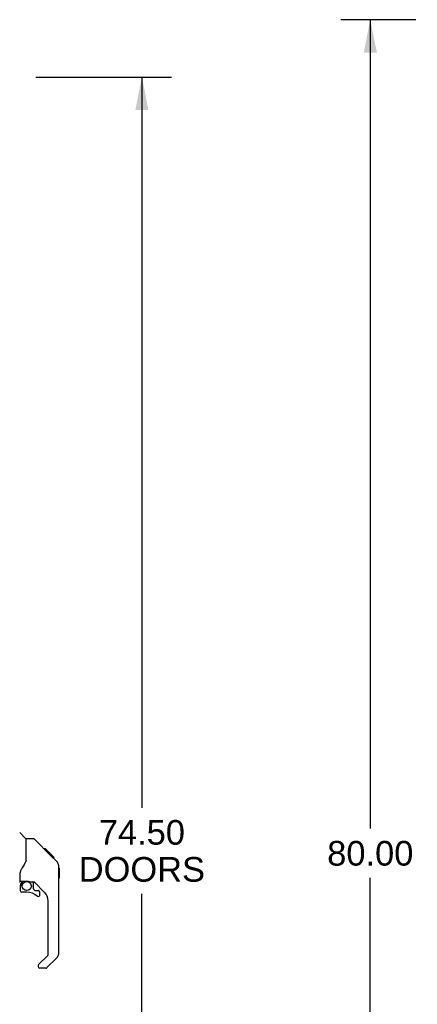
# Model space of a CAD drawing. Header units: inches. Extents: x 0 to 268, y 0 to 174.
# Tile 10 of 79: x 30 to 49, y 81 to 128. Entities that reach past the tile are written whole.
import ezdxf

# ---------------------------------------------------------------- set-up
doc = ezdxf.new("R2010")
doc.units = ezdxf.units.IN
doc.header["$LTSCALE"] = 14.749625
doc.header["$MEASUREMENT"] = 0
doc.layers.get('0').update_dxf_attribs({"linetype": 'CONTINUOUS'})
doc.layers.add('DIMENSIONS', color=7, linetype='CONTINUOUS')
doc.layers.add('LEFTHAND_DOOR_ASSEMBLY', color=7, linetype='CONTINUOUS')
doc.styles.get("Standard").update_dxf_attribs({"font": 'arial.ttf'})
doc.dimstyles.new('DIMSTYLE_1', dxfattribs={"dimtxt": 1.183125, "dimasz": 1.5775, "dimexe": 0.09, "dimexo": 0.07, "dimgap": 0.0375, "dimtad": 0, "dimtih": 1, "dimtoh": 1, "dimzin": 4, "dimdsep": 46, "dimtxsty": 'Standard', "dimblk": '_FILLED', "dimblk1": '_FILLED', "dimblk2": '_FILLED', "dimcen": 0.09, "dimadec": 3, "dimazin": 1, "dimtfac": 1, "dimtdec": 3, "dimtofl": 0, "dimtmove": 0, "dimatfit": 3, "dimldrblk": '_FILLED', "dimfxl": 0, "dimtolj": 1, "dimtzin": 4, "dimarcsym": 0})

# ---------------------------------------------------------------- blocks, each defined once
blk = doc.blocks.new('_FILLED')
at = {"color": 0, "linetype": 'ByBlock'}
blk.add_solid([(0, 0), (-1, 0.2), (-1, -0.2)], dxfattribs=at)
blk = doc.blocks.new('*D7')
at = {"layer": 'DIMENSIONS', "color": 2, "linetype": 'Continuous'}
for p, q in [((30.903, 125.508), (37.42, 125.508)), ((36, 125.508), (36, 90.446)), ((36, 51.008), (36, 86.305)), ((30.903, 51.008), (37.42, 51.008))]:
    blk.add_line(p, q, dxfattribs=at)
at = {"layer": 'DIMENSIONS', "color": 2, "linetype": 'Continuous', "xscale": 1.5775, "yscale": 1.5775, "zscale": 1.5775}
for p, rotation in [((36, 125.508), 90), ((36, 51.008), 270)]:
    blk.add_blockref('_FILLED', p, dxfattribs=dict(at, rotation=rotation))
at = {"layer": 'DIMENSIONS', "color": 2, "linetype": 'Continuous', "insert": (36, 89.854), "char_height": 1.1831, "width": 6.05197, "attachment_point": 2, "line_spacing_factor": 0.9}
blk.add_mtext('74.50\\PDOORS', dxfattribs=at)
blk = doc.blocks.new('*D15')
at = {"layer": 'DIMENSIONS', "color": 2, "linetype": 'Continuous'}
for p, q in [((49.151, 128.258), (45.544, 128.258)), ((46.964, 128.258), (46.964, 89.442)), ((46.964, 48.258), (46.964, 87.075)), ((49.151, 48.258), (45.544, 48.258))]:
    blk.add_line(p, q, dxfattribs=at)
at = {"layer": 'DIMENSIONS', "color": 2, "linetype": 'Continuous', "xscale": 1.5775, "yscale": 1.5775, "zscale": 1.5775}
for p, rotation in [((46.964, 128.258), 90), ((46.964, 48.258), 270)]:
    blk.add_blockref('_FILLED', p, dxfattribs=dict(at, rotation=rotation))
at = {"layer": 'DIMENSIONS', "color": 2, "linetype": 'Continuous', "insert": (46.964, 88.85), "char_height": 1.1831, "width": 4.13434, "attachment_point": 2, "line_spacing_factor": 0.9}
blk.add_mtext('80.00', dxfattribs=at)

msp = doc.modelspace()

# ---------------------------------------------------------------- linework, layer by layer
at = {"layer": 'LEFTHAND_DOOR_ASSEMBLY', "color": 7, "linetype": 'Continuous'}
for p, q in [((30.433, 88.953), (30.135, 89.251)), ((30.8, 88.947), (30.439, 88.947)), ((30.439, 87.843), (30.439, 88.947)), ((31.62, 88.159), (30.855, 88.924)), ((31.377, 88.47), (31.31, 88.47)), ((31.384, 88.463), (31.317, 88.463)), ((31.394, 88.453), (31.327, 88.453)), ((31.4, 88.446), (31.334, 88.446)), ((31.408, 88.438), (31.342, 88.438)), ((31.428, 88.419), (31.361, 88.419)), ((31.377, 88.47), (31.704, 88.143)), ((31.451, 88.396), (31.384, 88.396)), ((31.474, 88.373), (31.407, 88.373)), ((30.439, 87.905), (30.418, 87.848)), ((31.498, 88.349), (31.431, 88.349)), ((31.521, 88.325), (31.455, 88.325)), ((31.545, 88.302), (31.478, 88.302)), ((31.537, 88.242), (31.494, 88.286)), ((31.567, 88.279), (31.5, 88.279)), ((31.587, 88.259), (31.521, 88.259)), ((31.605, 88.242), (31.538, 88.242)), ((31.618, 88.229), (31.551, 88.229)), ((31.622, 88.225), (31.555, 88.225)), ((31.624, 88.223), (31.557, 88.223)), ((31.625, 88.222), (31.558, 88.222)), ((31.625, 88.221), (31.558, 88.221)), ((31.628, 88.219), (31.561, 88.219)), ((31.632, 88.214), (31.565, 88.214)), ((31.638, 88.208), (31.571, 88.208)), ((31.652, 88.195), (31.585, 88.195)), ((31.62, 88.159), (31.593, 88.186)), ((31.667, 88.18), (31.6, 88.18)), ((31.674, 88.172), (31.608, 88.172)), ((31.681, 88.165), (31.614, 88.165)), ((31.62, 88.159), (31.899, 87.881)), ((31.693, 88.153), (31.627, 88.153)), ((31.699, 88.148), (31.632, 88.148)), ((31.702, 88.145), (31.635, 88.145)), ((31.703, 88.143), (31.636, 88.143)), ((31.704, 88.143), (31.637, 88.143)), ((31.704, 88.143), (31.637, 88.143)), ((31.792, 88.054), (31.704, 88.143)), ((31.721, 88.058), (31.788, 88.058)), ((31.79, 88.057), (31.723, 88.057)), ((31.792, 88.054), (31.726, 88.054)), ((32.014, 87.603), (32.012, 87.633)), ((32.014, 83.5), (32.014, 87.603)), ((32.033, 87.552), (32.014, 87.572)), ((32.033, 87.552), (32.033, 87.076)), ((30.163, 86.92), (30.163, 87.327)), ((32.033, 87.076), (32.014, 87.056)), ((30.163, 86.703), (30.163, 86.465)), ((30.183, 86.922), (30.478, 86.922)), ((30.221, 86.842), (30.301, 86.922)), ((30.227, 86.836), (30.224, 86.839)), ((30.231, 86.832), (30.227, 86.836)), ((30.235, 86.828), (30.231, 86.832)), ((30.751, 86.88), (30.663, 86.88)), ((30.793, 86.549), (30.793, 86.876)), ((30.797, 86.541), (30.868, 86.469)), ((31.329, 86.384), (30.827, 86.886)), ((30.877, 86.465), (31.029, 86.465)), ((30.478, 86.387), (30.242, 86.387)), ((31.108, 86.267), (31.108, 86.387)), ((31.502, 83.415), (31.502, 85.967)), ((31.043, 82.924), (31.479, 83.359)), ((31.898, 83.222), (31.446, 82.77)), ((31.029, 82.89), (31.029, 82.825)), ((31.39, 82.747), (31.108, 82.747))]:
    msp.add_line(p, q, dxfattribs=at)
for points in [[(30.855, 88.924), (30.848, 88.931), (30.839, 88.937), (30.83, 88.941), (30.82, 88.945), (30.81, 88.947), (30.8, 88.947)], [(31.593, 88.186), (31.58, 88.199), (31.537, 88.242)], [(32.014, 87.603), (32.012, 87.633), (32.007, 87.674), (31.997, 87.714), (31.984, 87.753), (31.966, 87.791), (31.944, 87.826), (31.919, 87.858), (31.899, 87.881)], [(30.216, 87.497), (30.205, 87.48), (30.19, 87.452), (30.178, 87.419), (30.169, 87.385), (30.164, 87.351), (30.163, 87.327)], [(30.418, 87.848), (30.387, 87.779), (30.351, 87.708), (30.309, 87.636), (30.262, 87.563), (30.216, 87.497)], [(30.235, 86.828), (30.226, 86.818), (30.217, 86.807), (30.209, 86.795), (30.202, 86.783), (30.197, 86.771), (30.192, 86.758), (30.188, 86.744), (30.185, 86.731), (30.184, 86.717), (30.183, 86.703)], [(30.224, 86.839), (30.223, 86.841), (30.222, 86.841), (30.221, 86.842), (30.221, 86.842)], [(30.478, 86.922), (30.486, 86.922), (30.505, 86.921), (30.526, 86.918), (30.546, 86.914), (30.565, 86.91), (30.583, 86.905), (30.599, 86.899), (30.613, 86.894), (30.626, 86.89), (30.636, 86.886), (30.645, 86.883), (30.653, 86.881), (30.661, 86.881), (30.663, 86.88)]]:
    msp.add_lwpolyline(points, dxfattribs=at)
msp.add_circle((30.478, 86.682), 0.217, dxfattribs=at)
for centre, radius, start, end in [((30.419, 88.939), 0.0197, 0, 45), ((31.58, 87.587), 0.433, 42.2386, 42.7273), ((30.183, 86.942), 0.0197, 180, 270), ((30.124, 86.92), 0.0394, 270, 360), ((30.36, 86.703), 0.197, 135, 180), ((30.242, 86.465), 0.0787, 180, 270), ((30.751, 86.684), 0.197, 45, 90), ((30.805, 86.549), 0.0118, 180, 225), ((30.877, 86.477), 0.0118, 225, 270), ((31.029, 86.387), 0.0787, 0, 90), ((30.478, 85.599), 0.787, 50.4788, 90), ((31.029, 86.267), 0.0787, 230.4788, 360), ((30.911, 85.967), 0.591, 0, 45), ((31.423, 83.415), 0.0787, 315, 360), ((31.62, 83.5), 0.394, 315, 360), ((31.077, 82.89), 0.0472, 135, 180), ((31.108, 82.825), 0.0787, 180, 270), ((31.39, 82.825), 0.0787, 270, 315)]:
    msp.add_arc(centre, radius, start, end, dxfattribs=at)

# ---------------------------------------------------------------- dimensions: what is measured, and where the dimension line sits
at = {"layer": 'DIMENSIONS', "color": 2, "linetype": 'Continuous'}
dim = msp.add_linear_dim(base=(46.964, 128.258), p1=(49.221, 48.258), p2=(49.221, 128.258), angle=90, dimstyle='DIMSTYLE_1', dxfattribs=at)
dim.commit()
dim.dimension.update_dxf_attribs({"geometry": '*D15', "text_midpoint": (46.957, 88.252), "dimtype": 160})
dim = msp.add_linear_dim(base=(36, 51.008), p1=(30.833, 125.508), p2=(30.833, 51.008), angle=270, text='<>\\PDOORS', dimstyle='DIMSTYLE_1', dxfattribs=at)
dim.commit()
dim.dimension.update_dxf_attribs({"geometry": '*D7', "text_midpoint": (36, 88.375), "dimtype": 160})

doc.saveas('drawing.dxf')
